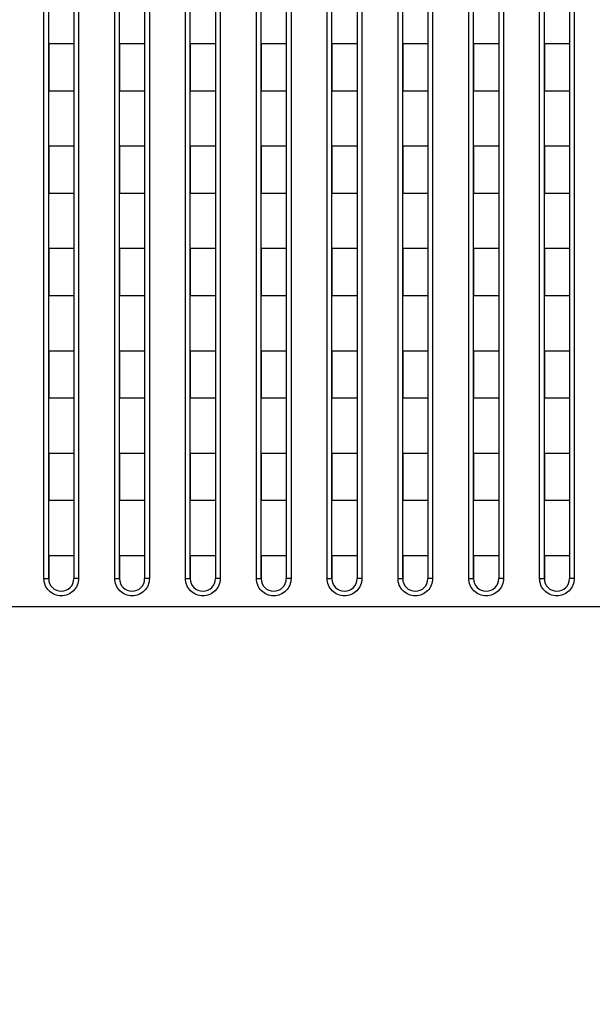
# Model space of a CAD drawing. Header units: millimetres. Extents: x -6054 to 364, y -1866 to 3094.
# Tile 111 of 256: x -4393 to -4357, y 802 to 864. Entities that reach past the tile are written whole.
import ezdxf

# ---------------------------------------------------------------- set-up
doc = ezdxf.new("R2010")
doc.units = ezdxf.units.MM
doc.header["$LTSCALE"] = 65.395
doc.header["$PDSIZE"] = 0.05
doc.layers.get('0').update_dxf_attribs({"linetype": 'CONTINUOUS'})
doc.layers.get('Defpoints').update_dxf_attribs({"linetype": 'CONTINUOUS'})
doc.layers.add('DIM', color=3, linetype='CONTINUOUS')
doc.styles.get("Standard").update_dxf_attribs({"font": 'arial.ttf'})
doc.dimstyles.new('ISO-25', dxfattribs={"dimtxt": 2.5, "dimasz": 2.5, "dimexe": 1.25, "dimexo": 0.625, "dimtad": 1, "dimtxsty": 'STANDARD', "dimcen": 2.5, "dimadec": 0, "dimazin": 0, "dimtfac": 1, "dimtmove": 0, "dimatfit": 3, "dimfxl": 1, "dimarcsym": 0})

# ---------------------------------------------------------------- blocks, each defined once
blk = doc.blocks.new('*D0')
at = {"layer": 'Defpoints', "color": 0}
for p in [(-4193.173, 1041.272), (-4734.98, 936.486), (-4193.173, 628.168)]:
    blk.add_point(p, dxfattribs=at)
at = {"layer": 'DIM', "color": 3, "lineweight": -2}
for p, q in [((-4734.98, 937.111), (-4734.98, 1042.522)), ((-4193.173, 628.793), (-4193.173, 1042.522)), ((-4719.98, 1041.272), (-4208.173, 1041.272))]:
    blk.add_line(p, q, dxfattribs=at)
at = {"layer": 'DIM', "color": 3}
for points in [[(-4719.98, 1043.772), (-4719.98, 1038.772), (-4734.98, 1041.272)], [(-4208.173, 1038.772), (-4208.173, 1043.772), (-4193.173, 1041.272)]]:
    blk.add_solid(points, dxfattribs=at)
at = {"layer": 'DIM', "color": 2, "insert": (-4464.076, 1059.082), "char_height": 20, "attachment_point": 5}
blk.add_mtext('542  [21,331]', dxfattribs=at)
blk = doc.blocks.new('*D7')
at = {"layer": 'Defpoints', "color": 0}
for p in [(-4728.573, 946.484), (-4809.721, 628.168), (-4193.173, 628.168)]:
    blk.add_point(p, dxfattribs=at)
at = {"layer": 'DIM', "color": 3, "lineweight": -2}
for p, q in [((-4729.198, 946.484), (-4810.971, 946.484)), ((-4809.721, 931.484), (-4809.721, 643.168)), ((-4193.798, 628.168), (-4810.971, 628.168))]:
    blk.add_line(p, q, dxfattribs=at)
at = {"layer": 'DIM', "color": 3}
for points in [[(-4807.221, 931.484), (-4812.221, 931.484), (-4809.721, 946.484)], [(-4812.221, 643.168), (-4807.221, 643.168), (-4809.721, 628.168)]]:
    blk.add_solid(points, dxfattribs=at)
at = {"layer": 'DIM', "color": 2, "insert": (-4827.531, 787.326), "char_height": 20, "attachment_point": 5, "rotation": 90}
blk.add_mtext('318  [12,532]', dxfattribs=at)

msp = doc.modelspace()

# ---------------------------------------------------------------- linework, layer by layer
at = {"linetype": 'Continuous'}
for p, q in [((-4391.523, 828.726), (-4391.523, 900.382)), ((-4391.223, 828.718), (-4391.223, 900.184)), ((-4389.623, 900.184), (-4389.623, 828.718)), ((-4389.323, 900.382), (-4389.323, 828.726)), ((-4387.023, 828.726), (-4387.023, 900.382)), ((-4386.723, 828.718), (-4386.723, 900.184)), ((-4385.123, 900.184), (-4385.123, 828.718)), ((-4384.823, 900.382), (-4384.823, 828.726)), ((-4382.523, 828.726), (-4382.523, 900.382)), ((-4382.223, 828.718), (-4382.223, 900.184)), ((-4380.623, 900.184), (-4380.623, 828.718)), ((-4380.323, 900.382), (-4380.323, 828.726)), ((-4378.023, 828.726), (-4378.023, 900.382)), ((-4377.723, 828.718), (-4377.723, 900.184)), ((-4376.123, 900.184), (-4376.123, 828.718)), ((-4375.823, 900.382), (-4375.823, 828.726)), ((-4373.523, 828.726), (-4373.523, 900.382)), ((-4373.223, 828.718), (-4373.223, 900.184)), ((-4371.623, 900.184), (-4371.623, 828.718)), ((-4371.323, 900.382), (-4371.323, 828.726)), ((-4369.023, 828.726), (-4369.023, 900.382)), ((-4368.723, 828.718), (-4368.723, 900.184)), ((-4367.123, 900.184), (-4367.123, 828.718)), ((-4366.823, 900.382), (-4366.823, 828.726)), ((-4364.523, 828.726), (-4364.523, 900.382)), ((-4364.223, 828.718), (-4364.223, 900.184)), ((-4362.623, 900.184), (-4362.623, 828.718)), ((-4362.323, 900.382), (-4362.323, 828.726)), ((-4360.023, 828.726), (-4360.023, 900.382)), ((-4359.723, 828.718), (-4359.723, 900.184)), ((-4358.123, 900.184), (-4358.123, 828.718)), ((-4357.823, 900.382), (-4357.823, 828.726)), ((-4391.223, 862.668), (-4391.223, 859.668)), ((-4391.223, 862.668), (-4391.223, 859.668)), ((-4389.623, 862.668), (-4391.223, 862.668)), ((-4389.623, 862.668), (-4391.223, 862.668)), ((-4389.623, 862.668), (-4389.623, 859.668)), ((-4389.623, 862.668), (-4389.623, 859.668)), ((-4386.723, 862.668), (-4386.723, 859.668)), ((-4386.723, 862.668), (-4386.723, 859.668)), ((-4385.123, 862.668), (-4386.723, 862.668)), ((-4385.123, 862.668), (-4386.723, 862.668)), ((-4385.123, 862.668), (-4385.123, 859.668)), ((-4385.123, 862.668), (-4385.123, 859.668)), ((-4382.223, 862.668), (-4382.223, 859.668)), ((-4382.223, 862.668), (-4382.223, 859.668)), ((-4380.623, 862.668), (-4382.223, 862.668)), ((-4380.623, 862.668), (-4382.223, 862.668)), ((-4380.623, 862.668), (-4380.623, 859.668)), ((-4380.623, 862.668), (-4380.623, 859.668)), ((-4377.723, 862.668), (-4377.723, 859.668)), ((-4377.723, 862.668), (-4377.723, 859.668)), ((-4376.123, 862.668), (-4377.723, 862.668)), ((-4376.123, 862.668), (-4377.723, 862.668)), ((-4376.123, 862.668), (-4376.123, 859.668)), ((-4376.123, 862.668), (-4376.123, 859.668)), ((-4373.223, 862.668), (-4373.223, 859.668)), ((-4373.223, 862.668), (-4373.223, 859.668)), ((-4371.623, 862.668), (-4373.223, 862.668)), ((-4371.623, 862.668), (-4373.223, 862.668)), ((-4371.623, 862.668), (-4371.623, 859.668)), ((-4371.623, 862.668), (-4371.623, 859.668)), ((-4368.723, 862.668), (-4368.723, 859.668)), ((-4368.723, 862.668), (-4368.723, 859.668)), ((-4367.123, 862.668), (-4368.723, 862.668)), ((-4367.123, 862.668), (-4368.723, 862.668)), ((-4367.123, 862.668), (-4367.123, 859.668)), ((-4367.123, 862.668), (-4367.123, 859.668)), ((-4364.223, 862.668), (-4364.223, 859.668)), ((-4364.223, 862.668), (-4364.223, 859.668)), ((-4362.623, 862.668), (-4364.223, 862.668)), ((-4362.623, 862.668), (-4364.223, 862.668)), ((-4362.623, 862.668), (-4362.623, 859.668)), ((-4362.623, 862.668), (-4362.623, 859.668)), ((-4359.723, 862.668), (-4359.723, 859.668)), ((-4359.723, 862.668), (-4359.723, 859.668)), ((-4358.123, 862.668), (-4359.723, 862.668)), ((-4358.123, 862.668), (-4359.723, 862.668)), ((-4358.123, 862.668), (-4358.123, 859.668)), ((-4358.123, 862.668), (-4358.123, 859.668)), ((-4389.623, 859.668), (-4391.223, 859.668)), ((-4389.623, 859.668), (-4391.223, 859.668)), ((-4385.123, 859.668), (-4386.723, 859.668)), ((-4385.123, 859.668), (-4386.723, 859.668)), ((-4380.623, 859.668), (-4382.223, 859.668)), ((-4380.623, 859.668), (-4382.223, 859.668)), ((-4376.123, 859.668), (-4377.723, 859.668)), ((-4376.123, 859.668), (-4377.723, 859.668)), ((-4371.623, 859.668), (-4373.223, 859.668)), ((-4371.623, 859.668), (-4373.223, 859.668)), ((-4367.123, 859.668), (-4368.723, 859.668)), ((-4367.123, 859.668), (-4368.723, 859.668)), ((-4362.623, 859.668), (-4364.223, 859.668)), ((-4362.623, 859.668), (-4364.223, 859.668)), ((-4358.123, 859.668), (-4359.723, 859.668)), ((-4358.123, 859.668), (-4359.723, 859.668)), ((-4391.223, 856.168), (-4391.223, 853.168)), ((-4391.223, 856.168), (-4391.223, 853.168)), ((-4389.623, 856.168), (-4391.223, 856.168)), ((-4389.623, 856.168), (-4391.223, 856.168)), ((-4389.623, 856.168), (-4389.623, 853.168)), ((-4389.623, 856.168), (-4389.623, 853.168)), ((-4386.723, 856.168), (-4386.723, 853.168)), ((-4386.723, 856.168), (-4386.723, 853.168)), ((-4385.123, 856.168), (-4386.723, 856.168)), ((-4385.123, 856.168), (-4386.723, 856.168)), ((-4385.123, 856.168), (-4385.123, 853.168)), ((-4385.123, 856.168), (-4385.123, 853.168)), ((-4382.223, 856.168), (-4382.223, 853.168)), ((-4382.223, 856.168), (-4382.223, 853.168)), ((-4380.623, 856.168), (-4382.223, 856.168)), ((-4380.623, 856.168), (-4382.223, 856.168)), ((-4380.623, 856.168), (-4380.623, 853.168)), ((-4380.623, 856.168), (-4380.623, 853.168)), ((-4377.723, 856.168), (-4377.723, 853.168)), ((-4377.723, 856.168), (-4377.723, 853.168)), ((-4376.123, 856.168), (-4377.723, 856.168)), ((-4376.123, 856.168), (-4377.723, 856.168)), ((-4376.123, 856.168), (-4376.123, 853.168)), ((-4376.123, 856.168), (-4376.123, 853.168)), ((-4373.223, 856.168), (-4373.223, 853.168)), ((-4373.223, 856.168), (-4373.223, 853.168)), ((-4371.623, 856.168), (-4373.223, 856.168)), ((-4371.623, 856.168), (-4373.223, 856.168)), ((-4371.623, 856.168), (-4371.623, 853.168)), ((-4371.623, 856.168), (-4371.623, 853.168)), ((-4368.723, 856.168), (-4368.723, 853.168)), ((-4368.723, 856.168), (-4368.723, 853.168)), ((-4367.123, 856.168), (-4368.723, 856.168)), ((-4367.123, 856.168), (-4368.723, 856.168)), ((-4367.123, 856.168), (-4367.123, 853.168)), ((-4367.123, 856.168), (-4367.123, 853.168)), ((-4364.223, 856.168), (-4364.223, 853.168)), ((-4364.223, 856.168), (-4364.223, 853.168)), ((-4362.623, 856.168), (-4364.223, 856.168)), ((-4362.623, 856.168), (-4364.223, 856.168)), ((-4362.623, 856.168), (-4362.623, 853.168)), ((-4362.623, 856.168), (-4362.623, 853.168)), ((-4359.723, 856.168), (-4359.723, 853.168)), ((-4359.723, 856.168), (-4359.723, 853.168)), ((-4358.123, 856.168), (-4359.723, 856.168)), ((-4358.123, 856.168), (-4359.723, 856.168)), ((-4358.123, 856.168), (-4358.123, 853.168)), ((-4358.123, 856.168), (-4358.123, 853.168)), ((-4389.623, 853.168), (-4391.223, 853.168)), ((-4389.623, 853.168), (-4391.223, 853.168)), ((-4385.123, 853.168), (-4386.723, 853.168)), ((-4385.123, 853.168), (-4386.723, 853.168)), ((-4380.623, 853.168), (-4382.223, 853.168)), ((-4380.623, 853.168), (-4382.223, 853.168)), ((-4376.123, 853.168), (-4377.723, 853.168)), ((-4376.123, 853.168), (-4377.723, 853.168)), ((-4371.623, 853.168), (-4373.223, 853.168)), ((-4371.623, 853.168), (-4373.223, 853.168)), ((-4367.123, 853.168), (-4368.723, 853.168)), ((-4367.123, 853.168), (-4368.723, 853.168)), ((-4362.623, 853.168), (-4364.223, 853.168)), ((-4362.623, 853.168), (-4364.223, 853.168)), ((-4358.123, 853.168), (-4359.723, 853.168)), ((-4358.123, 853.168), (-4359.723, 853.168)), ((-4391.223, 849.668), (-4391.223, 846.668)), ((-4391.223, 849.668), (-4391.223, 846.668)), ((-4389.623, 849.668), (-4391.223, 849.668)), ((-4389.623, 849.668), (-4391.223, 849.668)), ((-4389.623, 849.668), (-4389.623, 846.668)), ((-4389.623, 849.668), (-4389.623, 846.668)), ((-4386.723, 849.668), (-4386.723, 846.668)), ((-4386.723, 849.668), (-4386.723, 846.668)), ((-4385.123, 849.668), (-4386.723, 849.668)), ((-4385.123, 849.668), (-4386.723, 849.668)), ((-4385.123, 849.668), (-4385.123, 846.668)), ((-4385.123, 849.668), (-4385.123, 846.668)), ((-4382.223, 849.668), (-4382.223, 846.668)), ((-4382.223, 849.668), (-4382.223, 846.668)), ((-4380.623, 849.668), (-4382.223, 849.668)), ((-4380.623, 849.668), (-4382.223, 849.668)), ((-4380.623, 849.668), (-4380.623, 846.668)), ((-4380.623, 849.668), (-4380.623, 846.668)), ((-4377.723, 849.668), (-4377.723, 846.668)), ((-4377.723, 849.668), (-4377.723, 846.668)), ((-4376.123, 849.668), (-4377.723, 849.668)), ((-4376.123, 849.668), (-4377.723, 849.668)), ((-4376.123, 849.668), (-4376.123, 846.668)), ((-4376.123, 849.668), (-4376.123, 846.668)), ((-4373.223, 849.668), (-4373.223, 846.668)), ((-4373.223, 849.668), (-4373.223, 846.668)), ((-4371.623, 849.668), (-4373.223, 849.668)), ((-4371.623, 849.668), (-4373.223, 849.668)), ((-4371.623, 849.668), (-4371.623, 846.668)), ((-4371.623, 849.668), (-4371.623, 846.668)), ((-4368.723, 849.668), (-4368.723, 846.668)), ((-4368.723, 849.668), (-4368.723, 846.668)), ((-4367.123, 849.668), (-4368.723, 849.668)), ((-4367.123, 849.668), (-4368.723, 849.668)), ((-4367.123, 849.668), (-4367.123, 846.668)), ((-4367.123, 849.668), (-4367.123, 846.668)), ((-4364.223, 849.668), (-4364.223, 846.668)), ((-4364.223, 849.668), (-4364.223, 846.668)), ((-4362.623, 849.668), (-4364.223, 849.668)), ((-4362.623, 849.668), (-4364.223, 849.668)), ((-4362.623, 849.668), (-4362.623, 846.668)), ((-4362.623, 849.668), (-4362.623, 846.668)), ((-4359.723, 849.668), (-4359.723, 846.668)), ((-4359.723, 849.668), (-4359.723, 846.668)), ((-4358.123, 849.668), (-4359.723, 849.668)), ((-4358.123, 849.668), (-4359.723, 849.668)), ((-4358.123, 849.668), (-4358.123, 846.668)), ((-4358.123, 849.668), (-4358.123, 846.668)), ((-4389.623, 846.668), (-4391.223, 846.668)), ((-4389.623, 846.668), (-4391.223, 846.668)), ((-4385.123, 846.668), (-4386.723, 846.668)), ((-4385.123, 846.668), (-4386.723, 846.668)), ((-4380.623, 846.668), (-4382.223, 846.668)), ((-4380.623, 846.668), (-4382.223, 846.668)), ((-4376.123, 846.668), (-4377.723, 846.668)), ((-4376.123, 846.668), (-4377.723, 846.668)), ((-4371.623, 846.668), (-4373.223, 846.668)), ((-4371.623, 846.668), (-4373.223, 846.668)), ((-4367.123, 846.668), (-4368.723, 846.668)), ((-4367.123, 846.668), (-4368.723, 846.668)), ((-4362.623, 846.668), (-4364.223, 846.668)), ((-4362.623, 846.668), (-4364.223, 846.668)), ((-4358.123, 846.668), (-4359.723, 846.668)), ((-4358.123, 846.668), (-4359.723, 846.668)), ((-4391.223, 843.168), (-4391.223, 840.168)), ((-4391.223, 843.168), (-4391.223, 840.168)), ((-4389.623, 843.168), (-4391.223, 843.168)), ((-4389.623, 843.168), (-4391.223, 843.168)), ((-4389.623, 843.168), (-4389.623, 840.168)), ((-4389.623, 843.168), (-4389.623, 840.168)), ((-4386.723, 843.168), (-4386.723, 840.168)), ((-4386.723, 843.168), (-4386.723, 840.168)), ((-4385.123, 843.168), (-4386.723, 843.168)), ((-4385.123, 843.168), (-4386.723, 843.168)), ((-4385.123, 843.168), (-4385.123, 840.168)), ((-4385.123, 843.168), (-4385.123, 840.168)), ((-4382.223, 843.168), (-4382.223, 840.168)), ((-4382.223, 843.168), (-4382.223, 840.168)), ((-4380.623, 843.168), (-4382.223, 843.168)), ((-4380.623, 843.168), (-4382.223, 843.168)), ((-4380.623, 843.168), (-4380.623, 840.168)), ((-4380.623, 843.168), (-4380.623, 840.168)), ((-4377.723, 843.168), (-4377.723, 840.168)), ((-4377.723, 843.168), (-4377.723, 840.168)), ((-4376.123, 843.168), (-4377.723, 843.168)), ((-4376.123, 843.168), (-4377.723, 843.168)), ((-4376.123, 843.168), (-4376.123, 840.168)), ((-4376.123, 843.168), (-4376.123, 840.168)), ((-4373.223, 843.168), (-4373.223, 840.168)), ((-4373.223, 843.168), (-4373.223, 840.168)), ((-4371.623, 843.168), (-4373.223, 843.168)), ((-4371.623, 843.168), (-4373.223, 843.168)), ((-4371.623, 843.168), (-4371.623, 840.168)), ((-4371.623, 843.168), (-4371.623, 840.168)), ((-4368.723, 843.168), (-4368.723, 840.168)), ((-4368.723, 843.168), (-4368.723, 840.168)), ((-4367.123, 843.168), (-4368.723, 843.168)), ((-4367.123, 843.168), (-4368.723, 843.168)), ((-4367.123, 843.168), (-4367.123, 840.168)), ((-4367.123, 843.168), (-4367.123, 840.168)), ((-4364.223, 843.168), (-4364.223, 840.168)), ((-4364.223, 843.168), (-4364.223, 840.168)), ((-4362.623, 843.168), (-4364.223, 843.168)), ((-4362.623, 843.168), (-4364.223, 843.168)), ((-4362.623, 843.168), (-4362.623, 840.168)), ((-4362.623, 843.168), (-4362.623, 840.168)), ((-4359.723, 843.168), (-4359.723, 840.168)), ((-4359.723, 843.168), (-4359.723, 840.168)), ((-4358.123, 843.168), (-4359.723, 843.168)), ((-4358.123, 843.168), (-4359.723, 843.168)), ((-4358.123, 843.168), (-4358.123, 840.168)), ((-4358.123, 843.168), (-4358.123, 840.168)), ((-4389.623, 840.168), (-4391.223, 840.168)), ((-4389.623, 840.168), (-4391.223, 840.168)), ((-4385.123, 840.168), (-4386.723, 840.168)), ((-4385.123, 840.168), (-4386.723, 840.168)), ((-4380.623, 840.168), (-4382.223, 840.168)), ((-4380.623, 840.168), (-4382.223, 840.168)), ((-4376.123, 840.168), (-4377.723, 840.168)), ((-4376.123, 840.168), (-4377.723, 840.168)), ((-4371.623, 840.168), (-4373.223, 840.168)), ((-4371.623, 840.168), (-4373.223, 840.168)), ((-4367.123, 840.168), (-4368.723, 840.168)), ((-4367.123, 840.168), (-4368.723, 840.168)), ((-4362.623, 840.168), (-4364.223, 840.168)), ((-4362.623, 840.168), (-4364.223, 840.168)), ((-4358.123, 840.168), (-4359.723, 840.168)), ((-4358.123, 840.168), (-4359.723, 840.168)), ((-4391.223, 836.668), (-4391.223, 833.668)), ((-4391.223, 836.668), (-4391.223, 833.668)), ((-4389.623, 836.668), (-4391.223, 836.668)), ((-4389.623, 836.668), (-4391.223, 836.668)), ((-4389.623, 836.668), (-4389.623, 833.668)), ((-4389.623, 836.668), (-4389.623, 833.668)), ((-4386.723, 836.668), (-4386.723, 833.668)), ((-4386.723, 836.668), (-4386.723, 833.668)), ((-4385.123, 836.668), (-4386.723, 836.668)), ((-4385.123, 836.668), (-4386.723, 836.668)), ((-4385.123, 836.668), (-4385.123, 833.668)), ((-4385.123, 836.668), (-4385.123, 833.668)), ((-4382.223, 836.668), (-4382.223, 833.668)), ((-4382.223, 836.668), (-4382.223, 833.668)), ((-4380.623, 836.668), (-4382.223, 836.668)), ((-4380.623, 836.668), (-4382.223, 836.668)), ((-4380.623, 836.668), (-4380.623, 833.668)), ((-4380.623, 836.668), (-4380.623, 833.668)), ((-4377.723, 836.668), (-4377.723, 833.668)), ((-4377.723, 836.668), (-4377.723, 833.668)), ((-4376.123, 836.668), (-4377.723, 836.668)), ((-4376.123, 836.668), (-4377.723, 836.668)), ((-4376.123, 836.668), (-4376.123, 833.668)), ((-4376.123, 836.668), (-4376.123, 833.668)), ((-4373.223, 836.668), (-4373.223, 833.668)), ((-4373.223, 836.668), (-4373.223, 833.668)), ((-4371.623, 836.668), (-4373.223, 836.668)), ((-4371.623, 836.668), (-4373.223, 836.668)), ((-4371.623, 836.668), (-4371.623, 833.668)), ((-4371.623, 836.668), (-4371.623, 833.668)), ((-4368.723, 836.668), (-4368.723, 833.668)), ((-4368.723, 836.668), (-4368.723, 833.668)), ((-4367.123, 836.668), (-4368.723, 836.668)), ((-4367.123, 836.668), (-4368.723, 836.668)), ((-4367.123, 836.668), (-4367.123, 833.668)), ((-4367.123, 836.668), (-4367.123, 833.668)), ((-4364.223, 836.668), (-4364.223, 833.668)), ((-4364.223, 836.668), (-4364.223, 833.668)), ((-4362.623, 836.668), (-4364.223, 836.668)), ((-4362.623, 836.668), (-4364.223, 836.668)), ((-4362.623, 836.668), (-4362.623, 833.668)), ((-4362.623, 836.668), (-4362.623, 833.668)), ((-4359.723, 836.668), (-4359.723, 833.668)), ((-4359.723, 836.668), (-4359.723, 833.668)), ((-4358.123, 836.668), (-4359.723, 836.668)), ((-4358.123, 836.668), (-4359.723, 836.668)), ((-4358.123, 836.668), (-4358.123, 833.668)), ((-4358.123, 836.668), (-4358.123, 833.668)), ((-4389.623, 833.668), (-4391.223, 833.668)), ((-4389.623, 833.668), (-4391.223, 833.668)), ((-4385.123, 833.668), (-4386.723, 833.668)), ((-4385.123, 833.668), (-4386.723, 833.668)), ((-4380.623, 833.668), (-4382.223, 833.668)), ((-4380.623, 833.668), (-4382.223, 833.668)), ((-4376.123, 833.668), (-4377.723, 833.668)), ((-4376.123, 833.668), (-4377.723, 833.668)), ((-4371.623, 833.668), (-4373.223, 833.668)), ((-4371.623, 833.668), (-4373.223, 833.668)), ((-4367.123, 833.668), (-4368.723, 833.668)), ((-4367.123, 833.668), (-4368.723, 833.668)), ((-4362.623, 833.668), (-4364.223, 833.668)), ((-4362.623, 833.668), (-4364.223, 833.668)), ((-4358.123, 833.668), (-4359.723, 833.668)), ((-4358.123, 833.668), (-4359.723, 833.668)), ((-4391.223, 830.168), (-4391.223, 828.718)), ((-4391.223, 830.168), (-4391.223, 828.718)), ((-4389.623, 830.168), (-4391.223, 830.168)), ((-4389.623, 830.168), (-4391.223, 830.168)), ((-4389.623, 830.168), (-4389.623, 828.718)), ((-4389.623, 830.168), (-4389.623, 828.718)), ((-4386.723, 830.168), (-4386.723, 828.718)), ((-4386.723, 830.168), (-4386.723, 828.718)), ((-4385.123, 830.168), (-4386.723, 830.168)), ((-4385.123, 830.168), (-4386.723, 830.168)), ((-4385.123, 830.168), (-4385.123, 828.718)), ((-4385.123, 830.168), (-4385.123, 828.718)), ((-4382.223, 830.168), (-4382.223, 828.718)), ((-4382.223, 830.168), (-4382.223, 828.718)), ((-4380.623, 830.168), (-4382.223, 830.168)), ((-4380.623, 830.168), (-4382.223, 830.168)), ((-4380.623, 830.168), (-4380.623, 828.718)), ((-4380.623, 830.168), (-4380.623, 828.718)), ((-4377.723, 830.168), (-4377.723, 828.718)), ((-4377.723, 830.168), (-4377.723, 828.718)), ((-4376.123, 830.168), (-4377.723, 830.168)), ((-4376.123, 830.168), (-4377.723, 830.168)), ((-4376.123, 830.168), (-4376.123, 828.718)), ((-4376.123, 830.168), (-4376.123, 828.718)), ((-4373.223, 830.168), (-4373.223, 828.718)), ((-4373.223, 830.168), (-4373.223, 828.718)), ((-4371.623, 830.168), (-4373.223, 830.168)), ((-4371.623, 830.168), (-4373.223, 830.168)), ((-4371.623, 830.168), (-4371.623, 828.718)), ((-4371.623, 830.168), (-4371.623, 828.718)), ((-4368.723, 830.168), (-4368.723, 828.718)), ((-4368.723, 830.168), (-4368.723, 828.718)), ((-4367.123, 830.168), (-4368.723, 830.168)), ((-4367.123, 830.168), (-4368.723, 830.168)), ((-4367.123, 830.168), (-4367.123, 828.718)), ((-4367.123, 830.168), (-4367.123, 828.718)), ((-4364.223, 830.168), (-4364.223, 828.718)), ((-4364.223, 830.168), (-4364.223, 828.718)), ((-4362.623, 830.168), (-4364.223, 830.168)), ((-4362.623, 830.168), (-4364.223, 830.168)), ((-4362.623, 830.168), (-4362.623, 828.718)), ((-4362.623, 830.168), (-4362.623, 828.718)), ((-4359.723, 830.168), (-4359.723, 828.718)), ((-4359.723, 830.168), (-4359.723, 828.718)), ((-4358.123, 830.168), (-4359.723, 830.168)), ((-4358.123, 830.168), (-4359.723, 830.168)), ((-4358.123, 830.168), (-4358.123, 828.718)), ((-4358.123, 830.168), (-4358.123, 828.718)), ((-3352.019, 826.918), (-4434.328, 826.918))]:
    msp.add_line(p, q, dxfattribs=at)
for centre, start, end in [((-4390.423, 828.718), 180, 360), ((-4390.423, 828.718), 180.00124, 359.99876), ((-4390.423, 828.718), 180.00124, 359.99876), ((-4385.923, 828.718), 180, 360), ((-4385.923, 828.718), 180.00124, 359.99876), ((-4385.923, 828.718), 180.00124, 359.99876), ((-4381.423, 828.718), 180, 360), ((-4381.423, 828.718), 180.00124, 359.99876), ((-4381.423, 828.718), 180.00124, 359.99876), ((-4376.923, 828.718), 180, 360), ((-4376.923, 828.718), 180.00124, 359.99876), ((-4376.923, 828.718), 180.00124, 359.99876), ((-4372.423, 828.718), 180, 360), ((-4372.423, 828.718), 180.00124, 359.99876), ((-4372.423, 828.718), 180.00124, 359.99876), ((-4367.923, 828.718), 180, 360), ((-4367.923, 828.718), 180.00124, 359.99876), ((-4367.923, 828.718), 180.00124, 359.99876), ((-4363.423, 828.718), 180, 360), ((-4363.423, 828.718), 180.00124, 359.99876), ((-4363.423, 828.718), 180.00124, 359.99876), ((-4358.923, 828.718), 180, 360), ((-4358.923, 828.718), 180.00124, 359.99876), ((-4358.923, 828.718), 180.00124, 359.99876)]:
    msp.add_arc(centre, 0.8, start, end, dxfattribs=at)
for points, knots in [([(-4391.523, 828.726), (-4391.485, 828.726), (-4391.429, 828.726), (-4391.359, 828.725), (-4391.314, 828.724), (-4391.277, 828.722), (-4391.252, 828.721), (-4391.237, 828.72), (-4391.23, 828.72), (-4391.226, 828.719), (-4391.223, 828.718), (-4391.223, 828.718)], [0, 0, 0, 0, 0.382157, 0.554824, 0.706188, 0.830445, 0.922843, 0.955953, 0.979901, 0.994515, 1, 1, 1, 1]), ([(-4389.323, 828.726), (-4389.323, 828.583), (-4389.38, 828.293), (-4389.624, 827.925), (-4389.99, 827.679), (-4390.423, 827.592), (-4390.856, 827.679), (-4391.222, 827.925), (-4391.466, 828.293), (-4391.523, 828.583), (-4391.523, 828.726)], [0, 0, 0, 0, 0.124989, 0.249991, 0.374997, 0.5, 0.625003, 0.750008, 0.875011, 1, 1, 1, 1]), ([(-4389.323, 828.726), (-4389.361, 828.726), (-4389.417, 828.726), (-4389.488, 828.725), (-4389.533, 828.724), (-4389.569, 828.722), (-4389.594, 828.721), (-4389.609, 828.72), (-4389.617, 828.72), (-4389.62, 828.719), (-4389.623, 828.718), (-4389.623, 828.718)], [0, 0, 0, 0, 0.382157, 0.554824, 0.706188, 0.830445, 0.922843, 0.955953, 0.979901, 0.994515, 1, 1, 1, 1]), ([(-4387.023, 828.726), (-4386.985, 828.726), (-4386.929, 828.726), (-4386.859, 828.725), (-4386.814, 828.724), (-4386.777, 828.722), (-4386.752, 828.721), (-4386.737, 828.72), (-4386.73, 828.72), (-4386.726, 828.719), (-4386.723, 828.718), (-4386.723, 828.718)], [0, 0, 0, 0, 0.382157, 0.554824, 0.706188, 0.830445, 0.922843, 0.955953, 0.979901, 0.994515, 1, 1, 1, 1]), ([(-4384.823, 828.726), (-4384.823, 828.583), (-4384.88, 828.293), (-4385.124, 827.925), (-4385.49, 827.679), (-4385.923, 827.592), (-4386.356, 827.679), (-4386.722, 827.925), (-4386.966, 828.293), (-4387.023, 828.583), (-4387.023, 828.726)], [0, 0, 0, 0, 0.124989, 0.249991, 0.374997, 0.5, 0.625003, 0.750008, 0.875011, 1, 1, 1, 1]), ([(-4384.823, 828.726), (-4384.861, 828.726), (-4384.917, 828.726), (-4384.988, 828.725), (-4385.033, 828.724), (-4385.069, 828.722), (-4385.094, 828.721), (-4385.109, 828.72), (-4385.117, 828.72), (-4385.12, 828.719), (-4385.123, 828.718), (-4385.123, 828.718)], [0, 0, 0, 0, 0.382157, 0.554824, 0.706188, 0.830445, 0.922843, 0.955953, 0.979901, 0.994515, 1, 1, 1, 1]), ([(-4382.523, 828.726), (-4382.485, 828.726), (-4382.429, 828.726), (-4382.359, 828.725), (-4382.314, 828.724), (-4382.277, 828.722), (-4382.252, 828.721), (-4382.237, 828.72), (-4382.23, 828.72), (-4382.226, 828.719), (-4382.223, 828.718), (-4382.223, 828.718)], [0, 0, 0, 0, 0.382157, 0.554824, 0.706188, 0.830445, 0.922843, 0.955953, 0.979901, 0.994515, 1, 1, 1, 1]), ([(-4380.323, 828.726), (-4380.323, 828.583), (-4380.38, 828.293), (-4380.624, 827.925), (-4380.99, 827.679), (-4381.423, 827.592), (-4381.856, 827.679), (-4382.222, 827.925), (-4382.466, 828.293), (-4382.523, 828.583), (-4382.523, 828.726)], [0, 0, 0, 0, 0.124989, 0.249991, 0.374997, 0.5, 0.625003, 0.750008, 0.875011, 1, 1, 1, 1]), ([(-4380.323, 828.726), (-4380.361, 828.726), (-4380.417, 828.726), (-4380.488, 828.725), (-4380.533, 828.724), (-4380.569, 828.722), (-4380.594, 828.721), (-4380.609, 828.72), (-4380.617, 828.72), (-4380.62, 828.719), (-4380.623, 828.718), (-4380.623, 828.718)], [0, 0, 0, 0, 0.382157, 0.554824, 0.706188, 0.830445, 0.922843, 0.955953, 0.979901, 0.994515, 1, 1, 1, 1]), ([(-4378.023, 828.726), (-4377.985, 828.726), (-4377.929, 828.726), (-4377.859, 828.725), (-4377.814, 828.724), (-4377.777, 828.722), (-4377.752, 828.721), (-4377.737, 828.72), (-4377.73, 828.72), (-4377.726, 828.719), (-4377.723, 828.718), (-4377.723, 828.718)], [0, 0, 0, 0, 0.382157, 0.554824, 0.706188, 0.830445, 0.922843, 0.955953, 0.979901, 0.994515, 1, 1, 1, 1]), ([(-4375.823, 828.726), (-4375.823, 828.583), (-4375.88, 828.293), (-4376.124, 827.925), (-4376.49, 827.679), (-4376.923, 827.592), (-4377.356, 827.679), (-4377.722, 827.925), (-4377.966, 828.293), (-4378.023, 828.583), (-4378.023, 828.726)], [0, 0, 0, 0, 0.124989, 0.249991, 0.374997, 0.5, 0.625003, 0.750008, 0.875011, 1, 1, 1, 1]), ([(-4375.823, 828.726), (-4375.861, 828.726), (-4375.917, 828.726), (-4375.988, 828.725), (-4376.033, 828.724), (-4376.069, 828.722), (-4376.094, 828.721), (-4376.109, 828.72), (-4376.117, 828.72), (-4376.12, 828.719), (-4376.123, 828.718), (-4376.123, 828.718)], [0, 0, 0, 0, 0.382157, 0.554824, 0.706188, 0.830445, 0.922843, 0.955953, 0.979901, 0.994515, 1, 1, 1, 1]), ([(-4373.523, 828.726), (-4373.485, 828.726), (-4373.429, 828.726), (-4373.359, 828.725), (-4373.314, 828.724), (-4373.277, 828.722), (-4373.252, 828.721), (-4373.237, 828.72), (-4373.23, 828.72), (-4373.226, 828.719), (-4373.223, 828.718), (-4373.223, 828.718)], [0, 0, 0, 0, 0.382157, 0.554824, 0.706188, 0.830445, 0.922843, 0.955953, 0.979901, 0.994515, 1, 1, 1, 1]), ([(-4371.323, 828.726), (-4371.323, 828.583), (-4371.38, 828.293), (-4371.624, 827.925), (-4371.99, 827.679), (-4372.423, 827.592), (-4372.856, 827.679), (-4373.222, 827.925), (-4373.466, 828.293), (-4373.523, 828.583), (-4373.523, 828.726)], [0, 0, 0, 0, 0.124989, 0.249991, 0.374997, 0.5, 0.625003, 0.750008, 0.875011, 1, 1, 1, 1]), ([(-4371.323, 828.726), (-4371.361, 828.726), (-4371.417, 828.726), (-4371.488, 828.725), (-4371.533, 828.724), (-4371.569, 828.722), (-4371.594, 828.721), (-4371.609, 828.72), (-4371.617, 828.72), (-4371.62, 828.719), (-4371.623, 828.718), (-4371.623, 828.718)], [0, 0, 0, 0, 0.382157, 0.554824, 0.706188, 0.830445, 0.922843, 0.955953, 0.979901, 0.994515, 1, 1, 1, 1]), ([(-4369.023, 828.726), (-4368.985, 828.726), (-4368.929, 828.726), (-4368.859, 828.725), (-4368.814, 828.724), (-4368.777, 828.722), (-4368.752, 828.721), (-4368.737, 828.72), (-4368.73, 828.72), (-4368.726, 828.719), (-4368.723, 828.718), (-4368.723, 828.718)], [0, 0, 0, 0, 0.382157, 0.554824, 0.706188, 0.830445, 0.922843, 0.955953, 0.979901, 0.994515, 1, 1, 1, 1]), ([(-4366.823, 828.726), (-4366.823, 828.583), (-4366.88, 828.293), (-4367.124, 827.925), (-4367.49, 827.679), (-4367.923, 827.592), (-4368.356, 827.679), (-4368.722, 827.925), (-4368.966, 828.293), (-4369.023, 828.583), (-4369.023, 828.726)], [0, 0, 0, 0, 0.124989, 0.249991, 0.374997, 0.5, 0.625003, 0.750008, 0.875011, 1, 1, 1, 1]), ([(-4366.823, 828.726), (-4366.861, 828.726), (-4366.917, 828.726), (-4366.988, 828.725), (-4367.033, 828.724), (-4367.069, 828.722), (-4367.094, 828.721), (-4367.109, 828.72), (-4367.117, 828.72), (-4367.12, 828.719), (-4367.123, 828.718), (-4367.123, 828.718)], [0, 0, 0, 0, 0.382157, 0.554824, 0.706188, 0.830445, 0.922843, 0.955953, 0.979901, 0.994515, 1, 1, 1, 1]), ([(-4364.523, 828.726), (-4364.485, 828.726), (-4364.429, 828.726), (-4364.359, 828.725), (-4364.314, 828.724), (-4364.277, 828.722), (-4364.252, 828.721), (-4364.237, 828.72), (-4364.23, 828.72), (-4364.226, 828.719), (-4364.223, 828.718), (-4364.223, 828.718)], [0, 0, 0, 0, 0.382157, 0.554824, 0.706188, 0.830445, 0.922843, 0.955953, 0.979901, 0.994515, 1, 1, 1, 1]), ([(-4362.323, 828.726), (-4362.323, 828.583), (-4362.38, 828.293), (-4362.624, 827.925), (-4362.99, 827.679), (-4363.423, 827.592), (-4363.856, 827.679), (-4364.222, 827.925), (-4364.466, 828.293), (-4364.523, 828.583), (-4364.523, 828.726)], [0, 0, 0, 0, 0.124989, 0.249991, 0.374997, 0.5, 0.625003, 0.750008, 0.875011, 1, 1, 1, 1]), ([(-4362.323, 828.726), (-4362.361, 828.726), (-4362.417, 828.726), (-4362.488, 828.725), (-4362.533, 828.724), (-4362.569, 828.722), (-4362.594, 828.721), (-4362.609, 828.72), (-4362.617, 828.72), (-4362.62, 828.719), (-4362.623, 828.718), (-4362.623, 828.718)], [0, 0, 0, 0, 0.382157, 0.554824, 0.706188, 0.830445, 0.922843, 0.955953, 0.979901, 0.994515, 1, 1, 1, 1]), ([(-4357.823, 828.726), (-4357.823, 828.583), (-4357.88, 828.293), (-4358.124, 827.925), (-4358.49, 827.679), (-4358.923, 827.592), (-4359.356, 827.679), (-4359.722, 827.925), (-4359.966, 828.293), (-4360.023, 828.583), (-4360.023, 828.726)], [0, 0, 0, 0, 0.124989, 0.249991, 0.374997, 0.5, 0.625003, 0.750008, 0.875011, 1, 1, 1, 1]), ([(-4360.023, 828.726), (-4359.985, 828.726), (-4359.929, 828.726), (-4359.859, 828.725), (-4359.814, 828.724), (-4359.777, 828.722), (-4359.752, 828.721), (-4359.737, 828.72), (-4359.73, 828.72), (-4359.726, 828.719), (-4359.723, 828.718), (-4359.723, 828.718)], [0, 0, 0, 0, 0.382157, 0.554824, 0.706188, 0.830445, 0.922843, 0.955953, 0.979901, 0.994515, 1, 1, 1, 1]), ([(-4357.823, 828.726), (-4357.861, 828.726), (-4357.917, 828.726), (-4357.988, 828.725), (-4358.033, 828.724), (-4358.069, 828.722), (-4358.094, 828.721), (-4358.109, 828.72), (-4358.117, 828.72), (-4358.12, 828.719), (-4358.123, 828.718), (-4358.123, 828.718)], [0, 0, 0, 0, 0.382157, 0.554824, 0.706188, 0.830445, 0.922843, 0.955953, 0.979901, 0.994515, 1, 1, 1, 1])]:
    msp.add_open_spline(points, degree=3, knots=knots, dxfattribs=at)

# ---------------------------------------------------------------- dimensions: what is measured, and where the dimension line sits
at = {"layer": 'DIM'}
dim = msp.add_linear_dim(base=(-4193.173, 1041.272), p1=(-4734.98, 936.486), p2=(-4193.173, 628.168), text='<> []', dimstyle='ISO-25', override={"dimtxt": 20, "dimasz": 15, "dimgap": 5, "dimdec": 0, "dimclrd": 3, "dimclre": 3, "dimclrt": 2, "dimadec": 1, "dimtp": 0.3, "dimtm": 0.3, "dimtofl": 0}, dxfattribs=at)
dim.commit()
dim.dimension.update_dxf_attribs({"geometry": '*D0', "text_midpoint": (-4464.076, 1059.082)})
dim = msp.add_linear_dim(base=(-4809.721, 628.168), p1=(-4728.573, 946.484), p2=(-4193.173, 628.168), angle=90, text='<> []', dimstyle='ISO-25', override={"dimtxt": 20, "dimasz": 15, "dimgap": 5, "dimdec": 0, "dimclrd": 3, "dimclre": 3, "dimclrt": 2, "dimadec": 1, "dimtp": 0.3, "dimtm": 0.3, "dimtofl": 0}, dxfattribs=at)
dim.commit()
dim.dimension.update_dxf_attribs({"geometry": '*D7', "text_midpoint": (-4809.721, 787.326), "dimtype": 160})

doc.saveas('drawing.dxf')
